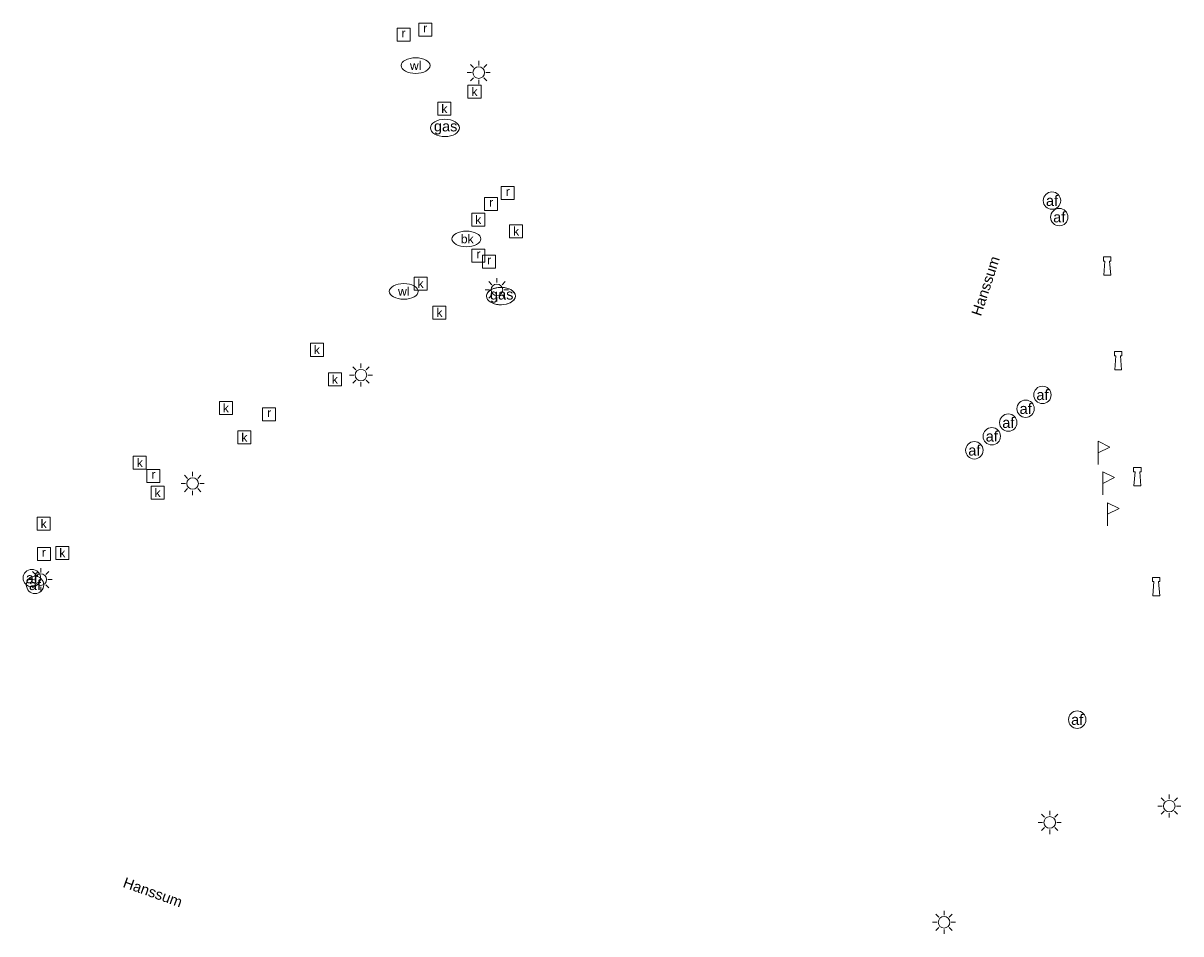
# Model space of a CAD drawing. Header units: metres. Extents: x 197883 to 206898, y 361907 to 364395.
# Tile 23 of 256: x 197883 to 198083, y 363320 to 363477. Entities that reach past the tile are written whole.
import ezdxf
from ezdxf.enums import TextEntityAlignment as Align

# ---------------------------------------------------------------- set-up
doc = ezdxf.new("R2010")
doc.units = ezdxf.units.M
doc.layers.add('$AUDIT_BAD_LAYER1', color=7, linetype='Continuous')
doc.layers.add('B-ME-GR-BOOM-S', color=90, linetype='Continuous', lineweight=25)
doc.styles.get("Standard").update_dxf_attribs({"font": 'arial.ttf'})

msp = doc.modelspace()

# ---------------------------------------------------------------- linework, layer by layer
at = {"color": 0, "linetype": 'ByBlock', "lineweight": 18}
for points in [[(197951.231, 363475.066), (197953.481, 363475.066), (197953.481, 363477.316), (197951.231, 363477.316)], [(197951.231, 363475.066), (197953.481, 363475.066), (197953.481, 363477.316), (197951.231, 363477.316)], [(197951.231, 363475.066), (197953.481, 363475.066), (197953.481, 363477.316), (197951.231, 363477.316)], [(197951.231, 363475.066), (197953.481, 363475.066), (197953.481, 363477.316), (197951.231, 363477.316)], [(197951.231, 363475.066), (197953.481, 363475.066), (197953.481, 363477.316), (197951.231, 363477.316)], [(197951.231, 363475.066), (197953.481, 363475.066), (197953.481, 363477.316), (197951.231, 363477.316)], [(197947.488, 363474.205), (197949.738, 363474.205), (197949.738, 363476.455), (197947.488, 363476.455)], [(197947.488, 363474.205), (197949.738, 363474.205), (197949.738, 363476.455), (197947.488, 363476.455)], [(197947.488, 363474.205), (197949.738, 363474.205), (197949.738, 363476.455), (197947.488, 363476.455)], [(197947.488, 363474.205), (197949.738, 363474.205), (197949.738, 363476.455), (197947.488, 363476.455)], [(197947.488, 363474.205), (197949.738, 363474.205), (197949.738, 363476.455), (197947.488, 363476.455)], [(197947.488, 363474.205), (197949.738, 363474.205), (197949.738, 363476.455), (197947.488, 363476.455)], [(197959.744, 363464.358), (197961.994, 363464.358), (197961.994, 363466.608), (197959.744, 363466.608)], [(197959.744, 363464.358), (197961.994, 363464.358), (197961.994, 363466.608), (197959.744, 363466.608)], [(197959.744, 363464.358), (197961.994, 363464.358), (197961.994, 363466.608), (197959.744, 363466.608)], [(197959.744, 363464.358), (197961.994, 363464.358), (197961.994, 363466.608), (197959.744, 363466.608)], [(197959.744, 363464.358), (197961.994, 363464.358), (197961.994, 363466.608), (197959.744, 363466.608)], [(197959.744, 363464.358), (197961.994, 363464.358), (197961.994, 363466.608), (197959.744, 363466.608)], [(197954.536, 363461.408), (197956.786, 363461.408), (197956.786, 363463.658), (197954.536, 363463.658)], [(197954.536, 363461.408), (197956.786, 363461.408), (197956.786, 363463.658), (197954.536, 363463.658)], [(197954.536, 363461.408), (197956.786, 363461.408), (197956.786, 363463.658), (197954.536, 363463.658)], [(197954.536, 363461.408), (197956.786, 363461.408), (197956.786, 363463.658), (197954.536, 363463.658)], [(197954.536, 363461.408), (197956.786, 363461.408), (197956.786, 363463.658), (197954.536, 363463.658)], [(197954.536, 363461.408), (197956.786, 363461.408), (197956.786, 363463.658), (197954.536, 363463.658)], [(197962.613, 363444.941), (197964.863, 363444.941), (197964.863, 363447.191), (197962.613, 363447.191)], [(197962.613, 363444.941), (197964.863, 363444.941), (197964.863, 363447.191), (197962.613, 363447.191)], [(197962.613, 363444.941), (197964.863, 363444.941), (197964.863, 363447.191), (197962.613, 363447.191)], [(197962.613, 363444.941), (197964.863, 363444.941), (197964.863, 363447.191), (197962.613, 363447.191)], [(197962.613, 363444.941), (197964.863, 363444.941), (197964.863, 363447.191), (197962.613, 363447.191)], [(197962.613, 363444.941), (197964.863, 363444.941), (197964.863, 363447.191), (197962.613, 363447.191)], [(197965.486, 363446.837), (197967.736, 363446.837), (197967.736, 363449.087), (197965.486, 363449.087)], [(197965.486, 363446.837), (197967.736, 363446.837), (197967.736, 363449.087), (197965.486, 363449.087)], [(197965.486, 363446.837), (197967.736, 363446.837), (197967.736, 363449.087), (197965.486, 363449.087)], [(197965.486, 363446.837), (197967.736, 363446.837), (197967.736, 363449.087), (197965.486, 363449.087)], [(197965.486, 363446.837), (197967.736, 363446.837), (197967.736, 363449.087), (197965.486, 363449.087)], [(197965.486, 363446.837), (197967.736, 363446.837), (197967.736, 363449.087), (197965.486, 363449.087)], [(197960.387, 363442.251), (197962.637, 363442.251), (197962.637, 363444.501), (197960.387, 363444.501)], [(197960.387, 363442.251), (197962.637, 363442.251), (197962.637, 363444.501), (197960.387, 363444.501)], [(197960.387, 363442.251), (197962.637, 363442.251), (197962.637, 363444.501), (197960.387, 363444.501)], [(197960.387, 363442.251), (197962.637, 363442.251), (197962.637, 363444.501), (197960.387, 363444.501)], [(197960.387, 363442.251), (197962.637, 363442.251), (197962.637, 363444.501), (197960.387, 363444.501)], [(197960.387, 363442.251), (197962.637, 363442.251), (197962.637, 363444.501), (197960.387, 363444.501)], [(197966.93, 363440.256), (197969.18, 363440.256), (197969.18, 363442.506), (197966.93, 363442.506)], [(197966.93, 363440.256), (197969.18, 363440.256), (197969.18, 363442.506), (197966.93, 363442.506)], [(197966.93, 363440.256), (197969.18, 363440.256), (197969.18, 363442.506), (197966.93, 363442.506)], [(197966.93, 363440.256), (197969.18, 363440.256), (197969.18, 363442.506), (197966.93, 363442.506)], [(197966.93, 363440.256), (197969.18, 363440.256), (197969.18, 363442.506), (197966.93, 363442.506)], [(197966.93, 363440.256), (197969.18, 363440.256), (197969.18, 363442.506), (197966.93, 363442.506)], [(197960.43, 363436.064), (197962.68, 363436.064), (197962.68, 363438.314), (197960.43, 363438.314)], [(197960.43, 363436.064), (197962.68, 363436.064), (197962.68, 363438.314), (197960.43, 363438.314)], [(197960.43, 363436.064), (197962.68, 363436.064), (197962.68, 363438.314), (197960.43, 363438.314)], [(197960.43, 363436.064), (197962.68, 363436.064), (197962.68, 363438.314), (197960.43, 363438.314)], [(197960.43, 363436.064), (197962.68, 363436.064), (197962.68, 363438.314), (197960.43, 363438.314)], [(197960.43, 363436.064), (197962.68, 363436.064), (197962.68, 363438.314), (197960.43, 363438.314)], [(197962.264, 363434.996), (197964.514, 363434.996), (197964.514, 363437.246), (197962.264, 363437.246)], [(197962.264, 363434.996), (197964.514, 363434.996), (197964.514, 363437.246), (197962.264, 363437.246)], [(197962.264, 363434.996), (197964.514, 363434.996), (197964.514, 363437.246), (197962.264, 363437.246)], [(197962.264, 363434.996), (197964.514, 363434.996), (197964.514, 363437.246), (197962.264, 363437.246)], [(197962.264, 363434.996), (197964.514, 363434.996), (197964.514, 363437.246), (197962.264, 363437.246)], [(197962.264, 363434.996), (197964.514, 363434.996), (197964.514, 363437.246), (197962.264, 363437.246)], [(198070.571, 363436.231), (198070.771, 363433.777), (198069.567, 363433.777), (198069.767, 363436.231), (198069.519, 363436.231), (198069.519, 363436.951), (198070.819, 363436.951), (198070.819, 363436.231)], [(198070.571, 363436.231), (198070.771, 363433.777), (198069.567, 363433.777), (198069.767, 363436.231), (198069.519, 363436.231), (198069.519, 363436.951), (198070.819, 363436.951), (198070.819, 363436.231)], [(198070.571, 363436.231), (198070.771, 363433.777), (198069.567, 363433.777), (198069.767, 363436.231), (198069.519, 363436.231), (198069.519, 363436.951), (198070.819, 363436.951), (198070.819, 363436.231)], [(198070.571, 363436.231), (198070.771, 363433.777), (198069.567, 363433.777), (198069.767, 363436.231), (198069.519, 363436.231), (198069.519, 363436.951), (198070.819, 363436.951), (198070.819, 363436.231)], [(198070.571, 363436.231), (198070.771, 363433.777), (198069.567, 363433.777), (198069.767, 363436.231), (198069.519, 363436.231), (198069.519, 363436.951), (198070.819, 363436.951), (198070.819, 363436.231)], [(198070.571, 363436.231), (198070.771, 363433.777), (198069.567, 363433.777), (198069.767, 363436.231), (198069.519, 363436.231), (198069.519, 363436.951), (198070.819, 363436.951), (198070.819, 363436.231)], [(197950.435, 363431.209), (197952.685, 363431.209), (197952.685, 363433.459), (197950.435, 363433.459)], [(197950.435, 363431.209), (197952.685, 363431.209), (197952.685, 363433.459), (197950.435, 363433.459)], [(197950.435, 363431.209), (197952.685, 363431.209), (197952.685, 363433.459), (197950.435, 363433.459)], [(197950.435, 363431.209), (197952.685, 363431.209), (197952.685, 363433.459), (197950.435, 363433.459)], [(197950.435, 363431.209), (197952.685, 363431.209), (197952.685, 363433.459), (197950.435, 363433.459)], [(197950.435, 363431.209), (197952.685, 363431.209), (197952.685, 363433.459), (197950.435, 363433.459)], [(197953.689, 363426.217), (197955.939, 363426.217), (197955.939, 363428.467), (197953.689, 363428.467)], [(197953.689, 363426.217), (197955.939, 363426.217), (197955.939, 363428.467), (197953.689, 363428.467)], [(197953.689, 363426.217), (197955.939, 363426.217), (197955.939, 363428.467), (197953.689, 363428.467)], [(197953.689, 363426.217), (197955.939, 363426.217), (197955.939, 363428.467), (197953.689, 363428.467)], [(197953.689, 363426.217), (197955.939, 363426.217), (197955.939, 363428.467), (197953.689, 363428.467)], [(197953.689, 363426.217), (197955.939, 363426.217), (197955.939, 363428.467), (197953.689, 363428.467)], [(197932.509, 363419.78), (197934.759, 363419.78), (197934.759, 363422.03), (197932.509, 363422.03)], [(197932.509, 363419.78), (197934.759, 363419.78), (197934.759, 363422.03), (197932.509, 363422.03)], [(197932.509, 363419.78), (197934.759, 363419.78), (197934.759, 363422.03), (197932.509, 363422.03)], [(197932.509, 363419.78), (197934.759, 363419.78), (197934.759, 363422.03), (197932.509, 363422.03)], [(197932.509, 363419.78), (197934.759, 363419.78), (197934.759, 363422.03), (197932.509, 363422.03)], [(197932.509, 363419.78), (197934.759, 363419.78), (197934.759, 363422.03), (197932.509, 363422.03)], [(198072.467, 363419.886), (198072.667, 363417.432), (198071.463, 363417.432), (198071.663, 363419.886), (198071.415, 363419.886), (198071.415, 363420.606), (198072.715, 363420.606), (198072.715, 363419.886)], [(198072.467, 363419.886), (198072.667, 363417.432), (198071.463, 363417.432), (198071.663, 363419.886), (198071.415, 363419.886), (198071.415, 363420.606), (198072.715, 363420.606), (198072.715, 363419.886)], [(198072.467, 363419.886), (198072.667, 363417.432), (198071.463, 363417.432), (198071.663, 363419.886), (198071.415, 363419.886), (198071.415, 363420.606), (198072.715, 363420.606), (198072.715, 363419.886)], [(198072.467, 363419.886), (198072.667, 363417.432), (198071.463, 363417.432), (198071.663, 363419.886), (198071.415, 363419.886), (198071.415, 363420.606), (198072.715, 363420.606), (198072.715, 363419.886)], [(198072.467, 363419.886), (198072.667, 363417.432), (198071.463, 363417.432), (198071.663, 363419.886), (198071.415, 363419.886), (198071.415, 363420.606), (198072.715, 363420.606), (198072.715, 363419.886)], [(198072.467, 363419.886), (198072.667, 363417.432), (198071.463, 363417.432), (198071.663, 363419.886), (198071.415, 363419.886), (198071.415, 363420.606), (198072.715, 363420.606), (198072.715, 363419.886)], [(197935.627, 363414.676), (197937.877, 363414.676), (197937.877, 363416.926), (197935.627, 363416.926)], [(197935.627, 363414.676), (197937.877, 363414.676), (197937.877, 363416.926), (197935.627, 363416.926)], [(197935.627, 363414.676), (197937.877, 363414.676), (197937.877, 363416.926), (197935.627, 363416.926)], [(197935.627, 363414.676), (197937.877, 363414.676), (197937.877, 363416.926), (197935.627, 363416.926)], [(197935.627, 363414.676), (197937.877, 363414.676), (197937.877, 363416.926), (197935.627, 363416.926)], [(197935.627, 363414.676), (197937.877, 363414.676), (197937.877, 363416.926), (197935.627, 363416.926)], [(197916.789, 363409.725), (197919.039, 363409.725), (197919.039, 363411.975), (197916.789, 363411.975)], [(197916.789, 363409.725), (197919.039, 363409.725), (197919.039, 363411.975), (197916.789, 363411.975)], [(197916.789, 363409.725), (197919.039, 363409.725), (197919.039, 363411.975), (197916.789, 363411.975)], [(197916.789, 363409.725), (197919.039, 363409.725), (197919.039, 363411.975), (197916.789, 363411.975)], [(197916.789, 363409.725), (197919.039, 363409.725), (197919.039, 363411.975), (197916.789, 363411.975)], [(197916.789, 363409.725), (197919.039, 363409.725), (197919.039, 363411.975), (197916.789, 363411.975)], [(197924.263, 363408.619), (197926.513, 363408.619), (197926.513, 363410.869), (197924.263, 363410.869)], [(197924.263, 363408.619), (197926.513, 363408.619), (197926.513, 363410.869), (197924.263, 363410.869)], [(197924.263, 363408.619), (197926.513, 363408.619), (197926.513, 363410.869), (197924.263, 363410.869)], [(197924.263, 363408.619), (197926.513, 363408.619), (197926.513, 363410.869), (197924.263, 363410.869)], [(197924.263, 363408.619), (197926.513, 363408.619), (197926.513, 363410.869), (197924.263, 363410.869)], [(197924.263, 363408.619), (197926.513, 363408.619), (197926.513, 363410.869), (197924.263, 363410.869)], [(197919.987, 363404.661), (197922.237, 363404.661), (197922.237, 363406.911), (197919.987, 363406.911)], [(197919.987, 363404.661), (197922.237, 363404.661), (197922.237, 363406.911), (197919.987, 363406.911)], [(197919.987, 363404.661), (197922.237, 363404.661), (197922.237, 363406.911), (197919.987, 363406.911)], [(197919.987, 363404.661), (197922.237, 363404.661), (197922.237, 363406.911), (197919.987, 363406.911)], [(197919.987, 363404.661), (197922.237, 363404.661), (197922.237, 363406.911), (197919.987, 363406.911)], [(197919.987, 363404.661), (197922.237, 363404.661), (197922.237, 363406.911), (197919.987, 363406.911)], [(198068.624, 363405.114), (198070.624, 363404.114), (198068.624, 363403.114)], [(198068.624, 363405.114), (198070.624, 363404.114), (198068.624, 363403.114)], [(198068.624, 363405.114), (198070.624, 363404.114), (198068.624, 363403.114)], [(198068.624, 363405.114), (198070.624, 363404.114), (198068.624, 363403.114)], [(198068.624, 363405.114), (198070.624, 363404.114), (198068.624, 363403.114)], [(198068.624, 363405.114), (198070.624, 363404.114), (198068.624, 363403.114)], [(197901.921, 363400.279), (197904.171, 363400.279), (197904.171, 363402.529), (197901.921, 363402.529)], [(197901.921, 363400.279), (197904.171, 363400.279), (197904.171, 363402.529), (197901.921, 363402.529)], [(197901.921, 363400.279), (197904.171, 363400.279), (197904.171, 363402.529), (197901.921, 363402.529)], [(197901.921, 363400.279), (197904.171, 363400.279), (197904.171, 363402.529), (197901.921, 363402.529)], [(197901.921, 363400.279), (197904.171, 363400.279), (197904.171, 363402.529), (197901.921, 363402.529)], [(197901.921, 363400.279), (197904.171, 363400.279), (197904.171, 363402.529), (197901.921, 363402.529)], [(197904.28, 363397.991), (197906.53, 363397.991), (197906.53, 363400.241), (197904.28, 363400.241)], [(197904.28, 363397.991), (197906.53, 363397.991), (197906.53, 363400.241), (197904.28, 363400.241)], [(197904.28, 363397.991), (197906.53, 363397.991), (197906.53, 363400.241), (197904.28, 363400.241)], [(197904.28, 363397.991), (197906.53, 363397.991), (197906.53, 363400.241), (197904.28, 363400.241)], [(197904.28, 363397.991), (197906.53, 363397.991), (197906.53, 363400.241), (197904.28, 363400.241)], [(197904.28, 363397.991), (197906.53, 363397.991), (197906.53, 363400.241), (197904.28, 363400.241)], [(198069.432, 363399.846), (198071.432, 363398.846), (198069.432, 363397.846)], [(198069.432, 363399.846), (198071.432, 363398.846), (198069.432, 363397.846)], [(198069.432, 363399.846), (198071.432, 363398.846), (198069.432, 363397.846)], [(198069.432, 363399.846), (198071.432, 363398.846), (198069.432, 363397.846)], [(198069.432, 363399.846), (198071.432, 363398.846), (198069.432, 363397.846)], [(198069.432, 363399.846), (198071.432, 363398.846), (198069.432, 363397.846)], [(198075.791, 363399.862), (198075.991, 363397.408), (198074.787, 363397.408), (198074.987, 363399.862), (198074.739, 363399.862), (198074.739, 363400.582), (198076.039, 363400.582), (198076.039, 363399.862)], [(198075.791, 363399.862), (198075.991, 363397.408), (198074.787, 363397.408), (198074.987, 363399.862), (198074.739, 363399.862), (198074.739, 363400.582), (198076.039, 363400.582), (198076.039, 363399.862)], [(198075.791, 363399.862), (198075.991, 363397.408), (198074.787, 363397.408), (198074.987, 363399.862), (198074.739, 363399.862), (198074.739, 363400.582), (198076.039, 363400.582), (198076.039, 363399.862)], [(198075.791, 363399.862), (198075.991, 363397.408), (198074.787, 363397.408), (198074.987, 363399.862), (198074.739, 363399.862), (198074.739, 363400.582), (198076.039, 363400.582), (198076.039, 363399.862)], [(198075.791, 363399.862), (198075.991, 363397.408), (198074.787, 363397.408), (198074.987, 363399.862), (198074.739, 363399.862), (198074.739, 363400.582), (198076.039, 363400.582), (198076.039, 363399.862)], [(198075.791, 363399.862), (198075.991, 363397.408), (198074.787, 363397.408), (198074.987, 363399.862), (198074.739, 363399.862), (198074.739, 363400.582), (198076.039, 363400.582), (198076.039, 363399.862)], [(197905.004, 363395.107), (197907.254, 363395.107), (197907.254, 363397.357), (197905.004, 363397.357)], [(197905.004, 363395.107), (197907.254, 363395.107), (197907.254, 363397.357), (197905.004, 363397.357)], [(197905.004, 363395.107), (197907.254, 363395.107), (197907.254, 363397.357), (197905.004, 363397.357)], [(197905.004, 363395.107), (197907.254, 363395.107), (197907.254, 363397.357), (197905.004, 363397.357)], [(197905.004, 363395.107), (197907.254, 363395.107), (197907.254, 363397.357), (197905.004, 363397.357)], [(197905.004, 363395.107), (197907.254, 363395.107), (197907.254, 363397.357), (197905.004, 363397.357)], [(198070.225, 363394.503), (198072.225, 363393.503), (198070.225, 363392.503)], [(198070.225, 363394.503), (198072.225, 363393.503), (198070.225, 363392.503)], [(198070.225, 363394.503), (198072.225, 363393.503), (198070.225, 363392.503)], [(198070.225, 363394.503), (198072.225, 363393.503), (198070.225, 363392.503)], [(198070.225, 363394.503), (198072.225, 363393.503), (198070.225, 363392.503)], [(198070.225, 363394.503), (198072.225, 363393.503), (198070.225, 363392.503)], [(197885.315, 363389.753), (197887.565, 363389.753), (197887.565, 363392.003), (197885.315, 363392.003)], [(197885.315, 363389.753), (197887.565, 363389.753), (197887.565, 363392.003), (197885.315, 363392.003)], [(197885.315, 363389.753), (197887.565, 363389.753), (197887.565, 363392.003), (197885.315, 363392.003)], [(197885.315, 363389.753), (197887.565, 363389.753), (197887.565, 363392.003), (197885.315, 363392.003)], [(197885.315, 363389.753), (197887.565, 363389.753), (197887.565, 363392.003), (197885.315, 363392.003)], [(197885.315, 363389.753), (197887.565, 363389.753), (197887.565, 363392.003), (197885.315, 363392.003)], [(197885.351, 363384.524), (197887.601, 363384.524), (197887.601, 363386.774), (197885.351, 363386.774)], [(197885.351, 363384.524), (197887.601, 363384.524), (197887.601, 363386.774), (197885.351, 363386.774)], [(197885.351, 363384.524), (197887.601, 363384.524), (197887.601, 363386.774), (197885.351, 363386.774)], [(197885.351, 363384.524), (197887.601, 363384.524), (197887.601, 363386.774), (197885.351, 363386.774)], [(197885.351, 363384.524), (197887.601, 363384.524), (197887.601, 363386.774), (197885.351, 363386.774)], [(197885.351, 363384.524), (197887.601, 363384.524), (197887.601, 363386.774), (197885.351, 363386.774)], [(197888.538, 363384.699), (197890.788, 363384.699), (197890.788, 363386.949), (197888.538, 363386.949)], [(197888.538, 363384.699), (197890.788, 363384.699), (197890.788, 363386.949), (197888.538, 363386.949)], [(197888.538, 363384.699), (197890.788, 363384.699), (197890.788, 363386.949), (197888.538, 363386.949)], [(197888.538, 363384.699), (197890.788, 363384.699), (197890.788, 363386.949), (197888.538, 363386.949)], [(197888.538, 363384.699), (197890.788, 363384.699), (197890.788, 363386.949), (197888.538, 363386.949)], [(197888.538, 363384.699), (197890.788, 363384.699), (197890.788, 363386.949), (197888.538, 363386.949)], [(198079.036, 363380.871), (198079.236, 363378.417), (198078.032, 363378.417), (198078.232, 363380.871), (198077.984, 363380.871), (198077.984, 363381.591), (198079.284, 363381.591), (198079.284, 363380.871)], [(198079.036, 363380.871), (198079.236, 363378.417), (198078.032, 363378.417), (198078.232, 363380.871), (198077.984, 363380.871), (198077.984, 363381.591), (198079.284, 363381.591), (198079.284, 363380.871)], [(198079.036, 363380.871), (198079.236, 363378.417), (198078.032, 363378.417), (198078.232, 363380.871), (198077.984, 363380.871), (198077.984, 363381.591), (198079.284, 363381.591), (198079.284, 363380.871)], [(198079.036, 363380.871), (198079.236, 363378.417), (198078.032, 363378.417), (198078.232, 363380.871), (198077.984, 363380.871), (198077.984, 363381.591), (198079.284, 363381.591), (198079.284, 363380.871)], [(198079.036, 363380.871), (198079.236, 363378.417), (198078.032, 363378.417), (198078.232, 363380.871), (198077.984, 363380.871), (198077.984, 363381.591), (198079.284, 363381.591), (198079.284, 363380.871)], [(198079.036, 363380.871), (198079.236, 363378.417), (198078.032, 363378.417), (198078.232, 363380.871), (198077.984, 363380.871), (198077.984, 363381.591), (198079.284, 363381.591), (198079.284, 363380.871)]]:
    msp.add_lwpolyline(points, close=True, dxfattribs=at)
for points in [[(197960.18, 363470.196), (197960.71, 363469.666)], [(197960.18, 363470.196), (197960.71, 363469.666)], [(197960.18, 363470.196), (197960.71, 363469.666)], [(197960.18, 363470.196), (197960.71, 363469.666)], [(197960.18, 363470.196), (197960.71, 363469.666)], [(197960.18, 363470.196), (197960.71, 363469.666)], [(197961.594, 363470.782), (197961.594, 363470.032)], [(197961.594, 363470.782), (197961.594, 363470.032)], [(197961.594, 363470.782), (197961.594, 363470.032)], [(197961.594, 363470.782), (197961.594, 363470.032)], [(197961.594, 363470.782), (197961.594, 363470.032)], [(197961.594, 363470.782), (197961.594, 363470.032)], [(197962.478, 363469.666), (197963.008, 363470.196)], [(197962.478, 363469.666), (197963.008, 363470.196)], [(197962.478, 363469.666), (197963.008, 363470.196)], [(197962.478, 363469.666), (197963.008, 363470.196)], [(197962.478, 363469.666), (197963.008, 363470.196)], [(197962.478, 363469.666), (197963.008, 363470.196)], [(197960.344, 363468.782), (197959.594, 363468.782)], [(197960.344, 363468.782), (197959.594, 363468.782)], [(197960.344, 363468.782), (197959.594, 363468.782)], [(197960.344, 363468.782), (197959.594, 363468.782)], [(197960.344, 363468.782), (197959.594, 363468.782)], [(197960.344, 363468.782), (197959.594, 363468.782)], [(197960.18, 363467.368), (197960.71, 363467.898)], [(197960.18, 363467.368), (197960.71, 363467.898)], [(197960.18, 363467.368), (197960.71, 363467.898)], [(197960.18, 363467.368), (197960.71, 363467.898)], [(197960.18, 363467.368), (197960.71, 363467.898)], [(197960.18, 363467.368), (197960.71, 363467.898)], [(197961.594, 363467.532), (197961.594, 363466.782)], [(197961.594, 363467.532), (197961.594, 363466.782)], [(197961.594, 363467.532), (197961.594, 363466.782)], [(197961.594, 363467.532), (197961.594, 363466.782)], [(197961.594, 363467.532), (197961.594, 363466.782)], [(197961.594, 363467.532), (197961.594, 363466.782)], [(197962.478, 363467.898), (197963.008, 363467.368)], [(197962.478, 363467.898), (197963.008, 363467.368)], [(197962.478, 363467.898), (197963.008, 363467.368)], [(197962.478, 363467.898), (197963.008, 363467.368)], [(197962.478, 363467.898), (197963.008, 363467.368)], [(197962.478, 363467.898), (197963.008, 363467.368)], [(197963.594, 363468.782), (197962.844, 363468.782)], [(197963.594, 363468.782), (197962.844, 363468.782)], [(197963.594, 363468.782), (197962.844, 363468.782)], [(197963.594, 363468.782), (197962.844, 363468.782)], [(197963.594, 363468.782), (197962.844, 363468.782)], [(197963.594, 363468.782), (197962.844, 363468.782)], [(197964.736, 363433.262), (197964.736, 363432.512)], [(197964.736, 363433.262), (197964.736, 363432.512)], [(197964.736, 363433.262), (197964.736, 363432.512)], [(197964.736, 363433.262), (197964.736, 363432.512)], [(197964.736, 363433.262), (197964.736, 363432.512)], [(197964.736, 363433.262), (197964.736, 363432.512)], [(197963.486, 363431.262), (197962.736, 363431.262)], [(197963.486, 363431.262), (197962.736, 363431.262)], [(197963.486, 363431.262), (197962.736, 363431.262)], [(197963.486, 363431.262), (197962.736, 363431.262)], [(197963.486, 363431.262), (197962.736, 363431.262)], [(197963.486, 363431.262), (197962.736, 363431.262)], [(197963.322, 363432.676), (197963.852, 363432.146)], [(197963.322, 363432.676), (197963.852, 363432.146)], [(197963.322, 363432.676), (197963.852, 363432.146)], [(197963.322, 363432.676), (197963.852, 363432.146)], [(197963.322, 363432.676), (197963.852, 363432.146)], [(197963.322, 363432.676), (197963.852, 363432.146)], [(197965.62, 363432.146), (197966.15, 363432.676)], [(197965.62, 363432.146), (197966.15, 363432.676)], [(197965.62, 363432.146), (197966.15, 363432.676)], [(197965.62, 363432.146), (197966.15, 363432.676)], [(197965.62, 363432.146), (197966.15, 363432.676)], [(197965.62, 363432.146), (197966.15, 363432.676)], [(197966.736, 363431.262), (197965.986, 363431.262)], [(197966.736, 363431.262), (197965.986, 363431.262)], [(197966.736, 363431.262), (197965.986, 363431.262)], [(197966.736, 363431.262), (197965.986, 363431.262)], [(197966.736, 363431.262), (197965.986, 363431.262)], [(197966.736, 363431.262), (197965.986, 363431.262)], [(197963.322, 363429.848), (197963.852, 363430.378)], [(197963.322, 363429.848), (197963.852, 363430.378)], [(197963.322, 363429.848), (197963.852, 363430.378)], [(197963.322, 363429.848), (197963.852, 363430.378)], [(197963.322, 363429.848), (197963.852, 363430.378)], [(197963.322, 363429.848), (197963.852, 363430.378)], [(197964.736, 363430.012), (197964.736, 363429.262)], [(197964.736, 363430.012), (197964.736, 363429.262)], [(197964.736, 363430.012), (197964.736, 363429.262)], [(197964.736, 363430.012), (197964.736, 363429.262)], [(197964.736, 363430.012), (197964.736, 363429.262)], [(197964.736, 363430.012), (197964.736, 363429.262)], [(197965.62, 363430.378), (197966.15, 363429.848)], [(197965.62, 363430.378), (197966.15, 363429.848)], [(197965.62, 363430.378), (197966.15, 363429.848)], [(197965.62, 363430.378), (197966.15, 363429.848)], [(197965.62, 363430.378), (197966.15, 363429.848)], [(197965.62, 363430.378), (197966.15, 363429.848)], [(197939.843, 363417.959), (197940.373, 363417.429)], [(197939.843, 363417.959), (197940.373, 363417.429)], [(197939.843, 363417.959), (197940.373, 363417.429)], [(197939.843, 363417.959), (197940.373, 363417.429)], [(197939.843, 363417.959), (197940.373, 363417.429)], [(197939.843, 363417.959), (197940.373, 363417.429)], [(197941.257, 363418.545), (197941.257, 363417.795)], [(197941.257, 363418.545), (197941.257, 363417.795)], [(197941.257, 363418.545), (197941.257, 363417.795)], [(197941.257, 363418.545), (197941.257, 363417.795)], [(197941.257, 363418.545), (197941.257, 363417.795)], [(197941.257, 363418.545), (197941.257, 363417.795)], [(197942.141, 363417.429), (197942.671, 363417.959)], [(197942.141, 363417.429), (197942.671, 363417.959)], [(197942.141, 363417.429), (197942.671, 363417.959)], [(197942.141, 363417.429), (197942.671, 363417.959)], [(197942.141, 363417.429), (197942.671, 363417.959)], [(197942.141, 363417.429), (197942.671, 363417.959)], [(197940.007, 363416.545), (197939.257, 363416.545)], [(197940.007, 363416.545), (197939.257, 363416.545)], [(197940.007, 363416.545), (197939.257, 363416.545)], [(197940.007, 363416.545), (197939.257, 363416.545)], [(197940.007, 363416.545), (197939.257, 363416.545)], [(197940.007, 363416.545), (197939.257, 363416.545)], [(197939.843, 363415.131), (197940.373, 363415.661)], [(197939.843, 363415.131), (197940.373, 363415.661)], [(197939.843, 363415.131), (197940.373, 363415.661)], [(197939.843, 363415.131), (197940.373, 363415.661)], [(197939.843, 363415.131), (197940.373, 363415.661)], [(197939.843, 363415.131), (197940.373, 363415.661)], [(197941.257, 363415.295), (197941.257, 363414.545)], [(197941.257, 363415.295), (197941.257, 363414.545)], [(197941.257, 363415.295), (197941.257, 363414.545)], [(197941.257, 363415.295), (197941.257, 363414.545)], [(197941.257, 363415.295), (197941.257, 363414.545)], [(197941.257, 363415.295), (197941.257, 363414.545)], [(197942.141, 363415.661), (197942.671, 363415.131)], [(197942.141, 363415.661), (197942.671, 363415.131)], [(197942.141, 363415.661), (197942.671, 363415.131)], [(197942.141, 363415.661), (197942.671, 363415.131)], [(197942.141, 363415.661), (197942.671, 363415.131)], [(197942.141, 363415.661), (197942.671, 363415.131)], [(197943.257, 363416.545), (197942.507, 363416.545)], [(197943.257, 363416.545), (197942.507, 363416.545)], [(197943.257, 363416.545), (197942.507, 363416.545)], [(197943.257, 363416.545), (197942.507, 363416.545)], [(197943.257, 363416.545), (197942.507, 363416.545)], [(197943.257, 363416.545), (197942.507, 363416.545)], [(198068.624, 363405.114), (198068.624, 363401.114)], [(198068.624, 363405.114), (198068.624, 363401.114)], [(198068.624, 363405.114), (198068.624, 363401.114)], [(198068.624, 363405.114), (198068.624, 363401.114)], [(198068.624, 363405.114), (198068.624, 363401.114)], [(198068.624, 363405.114), (198068.624, 363401.114)], [(197910.753, 363399.232), (197911.283, 363398.702)], [(197910.753, 363399.232), (197911.283, 363398.702)], [(197910.753, 363399.232), (197911.283, 363398.702)], [(197910.753, 363399.232), (197911.283, 363398.702)], [(197910.753, 363399.232), (197911.283, 363398.702)], [(197910.753, 363399.232), (197911.283, 363398.702)], [(197912.167, 363399.818), (197912.167, 363399.068)], [(197912.167, 363399.818), (197912.167, 363399.068)], [(197912.167, 363399.818), (197912.167, 363399.068)], [(197912.167, 363399.818), (197912.167, 363399.068)], [(197912.167, 363399.818), (197912.167, 363399.068)], [(197912.167, 363399.818), (197912.167, 363399.068)], [(197913.051, 363398.702), (197913.581, 363399.232)], [(197913.051, 363398.702), (197913.581, 363399.232)], [(197913.051, 363398.702), (197913.581, 363399.232)], [(197913.051, 363398.702), (197913.581, 363399.232)], [(197913.051, 363398.702), (197913.581, 363399.232)], [(197913.051, 363398.702), (197913.581, 363399.232)], [(198069.432, 363399.846), (198069.432, 363395.846)], [(198069.432, 363399.846), (198069.432, 363395.846)], [(198069.432, 363399.846), (198069.432, 363395.846)], [(198069.432, 363399.846), (198069.432, 363395.846)], [(198069.432, 363399.846), (198069.432, 363395.846)], [(198069.432, 363399.846), (198069.432, 363395.846)], [(197910.917, 363397.818), (197910.167, 363397.818)], [(197910.917, 363397.818), (197910.167, 363397.818)], [(197910.917, 363397.818), (197910.167, 363397.818)], [(197910.917, 363397.818), (197910.167, 363397.818)], [(197910.917, 363397.818), (197910.167, 363397.818)], [(197910.917, 363397.818), (197910.167, 363397.818)], [(197914.167, 363397.818), (197913.417, 363397.818)], [(197914.167, 363397.818), (197913.417, 363397.818)], [(197914.167, 363397.818), (197913.417, 363397.818)], [(197914.167, 363397.818), (197913.417, 363397.818)], [(197914.167, 363397.818), (197913.417, 363397.818)], [(197914.167, 363397.818), (197913.417, 363397.818)], [(197910.753, 363396.404), (197911.283, 363396.934)], [(197910.753, 363396.404), (197911.283, 363396.934)], [(197910.753, 363396.404), (197911.283, 363396.934)], [(197910.753, 363396.404), (197911.283, 363396.934)], [(197910.753, 363396.404), (197911.283, 363396.934)], [(197910.753, 363396.404), (197911.283, 363396.934)], [(197912.167, 363396.568), (197912.167, 363395.818)], [(197912.167, 363396.568), (197912.167, 363395.818)], [(197912.167, 363396.568), (197912.167, 363395.818)], [(197912.167, 363396.568), (197912.167, 363395.818)], [(197912.167, 363396.568), (197912.167, 363395.818)], [(197912.167, 363396.568), (197912.167, 363395.818)], [(197913.051, 363396.934), (197913.581, 363396.404)], [(197913.051, 363396.934), (197913.581, 363396.404)], [(197913.051, 363396.934), (197913.581, 363396.404)], [(197913.051, 363396.934), (197913.581, 363396.404)], [(197913.051, 363396.934), (197913.581, 363396.404)], [(197913.051, 363396.934), (197913.581, 363396.404)], [(198070.225, 363394.503), (198070.225, 363390.503)], [(198070.225, 363394.503), (198070.225, 363390.503)], [(198070.225, 363394.503), (198070.225, 363390.503)], [(198070.225, 363394.503), (198070.225, 363390.503)], [(198070.225, 363394.503), (198070.225, 363390.503)], [(198070.225, 363394.503), (198070.225, 363390.503)], [(197885.932, 363383.227), (197885.932, 363382.477)], [(197885.932, 363383.227), (197885.932, 363382.477)], [(197885.932, 363383.227), (197885.932, 363382.477)], [(197885.932, 363383.227), (197885.932, 363382.477)], [(197885.932, 363383.227), (197885.932, 363382.477)], [(197885.932, 363383.227), (197885.932, 363382.477)], [(197884.682, 363381.227), (197883.932, 363381.227)], [(197884.682, 363381.227), (197883.932, 363381.227)], [(197884.682, 363381.227), (197883.932, 363381.227)], [(197884.682, 363381.227), (197883.932, 363381.227)], [(197884.682, 363381.227), (197883.932, 363381.227)], [(197884.682, 363381.227), (197883.932, 363381.227)], [(197884.518, 363382.641), (197885.048, 363382.111)], [(197884.518, 363382.641), (197885.048, 363382.111)], [(197884.518, 363382.641), (197885.048, 363382.111)], [(197884.518, 363382.641), (197885.048, 363382.111)], [(197884.518, 363382.641), (197885.048, 363382.111)], [(197884.518, 363382.641), (197885.048, 363382.111)], [(197886.816, 363382.111), (197887.346, 363382.641)], [(197886.816, 363382.111), (197887.346, 363382.641)], [(197886.816, 363382.111), (197887.346, 363382.641)], [(197886.816, 363382.111), (197887.346, 363382.641)], [(197886.816, 363382.111), (197887.346, 363382.641)], [(197886.816, 363382.111), (197887.346, 363382.641)], [(197887.932, 363381.227), (197887.182, 363381.227)], [(197887.932, 363381.227), (197887.182, 363381.227)], [(197887.932, 363381.227), (197887.182, 363381.227)], [(197887.932, 363381.227), (197887.182, 363381.227)], [(197887.932, 363381.227), (197887.182, 363381.227)], [(197887.932, 363381.227), (197887.182, 363381.227)], [(197884.518, 363379.813), (197885.048, 363380.343)], [(197884.518, 363379.813), (197885.048, 363380.343)], [(197884.518, 363379.813), (197885.048, 363380.343)], [(197884.518, 363379.813), (197885.048, 363380.343)], [(197884.518, 363379.813), (197885.048, 363380.343)], [(197884.518, 363379.813), (197885.048, 363380.343)], [(197885.932, 363379.977), (197885.932, 363379.227)], [(197885.932, 363379.977), (197885.932, 363379.227)], [(197885.932, 363379.977), (197885.932, 363379.227)], [(197885.932, 363379.977), (197885.932, 363379.227)], [(197885.932, 363379.977), (197885.932, 363379.227)], [(197885.932, 363379.977), (197885.932, 363379.227)], [(197886.816, 363380.343), (197887.346, 363379.813)], [(197886.816, 363380.343), (197887.346, 363379.813)], [(197886.816, 363380.343), (197887.346, 363379.813)], [(197886.816, 363380.343), (197887.346, 363379.813)], [(197886.816, 363380.343), (197887.346, 363379.813)], [(197886.816, 363380.343), (197887.346, 363379.813)], [(198079.477, 363343.528), (198080.007, 363342.998)], [(198079.477, 363343.528), (198080.007, 363342.998)], [(198079.477, 363343.528), (198080.007, 363342.998)], [(198079.477, 363343.528), (198080.007, 363342.998)], [(198079.477, 363343.528), (198080.007, 363342.998)], [(198079.477, 363343.528), (198080.007, 363342.998)], [(198080.891, 363344.114), (198080.891, 363343.364)], [(198080.891, 363344.114), (198080.891, 363343.364)], [(198080.891, 363344.114), (198080.891, 363343.364)], [(198080.891, 363344.114), (198080.891, 363343.364)], [(198080.891, 363344.114), (198080.891, 363343.364)], [(198080.891, 363344.114), (198080.891, 363343.364)], [(198081.775, 363342.998), (198082.305, 363343.528)], [(198081.775, 363342.998), (198082.305, 363343.528)], [(198081.775, 363342.998), (198082.305, 363343.528)], [(198081.775, 363342.998), (198082.305, 363343.528)], [(198081.775, 363342.998), (198082.305, 363343.528)], [(198081.775, 363342.998), (198082.305, 363343.528)], [(198060.237, 363341.291), (198060.237, 363340.541)], [(198060.237, 363341.291), (198060.237, 363340.541)], [(198060.237, 363341.291), (198060.237, 363340.541)], [(198060.237, 363341.291), (198060.237, 363340.541)], [(198060.237, 363341.291), (198060.237, 363340.541)], [(198060.237, 363341.291), (198060.237, 363340.541)], [(198079.641, 363342.114), (198078.891, 363342.114)], [(198079.641, 363342.114), (198078.891, 363342.114)], [(198079.641, 363342.114), (198078.891, 363342.114)], [(198079.641, 363342.114), (198078.891, 363342.114)], [(198079.641, 363342.114), (198078.891, 363342.114)], [(198079.641, 363342.114), (198078.891, 363342.114)], [(198079.477, 363340.7), (198080.007, 363341.23)], [(198079.477, 363340.7), (198080.007, 363341.23)], [(198079.477, 363340.7), (198080.007, 363341.23)], [(198079.477, 363340.7), (198080.007, 363341.23)], [(198079.477, 363340.7), (198080.007, 363341.23)], [(198079.477, 363340.7), (198080.007, 363341.23)], [(198081.775, 363341.23), (198082.305, 363340.7)], [(198081.775, 363341.23), (198082.305, 363340.7)], [(198081.775, 363341.23), (198082.305, 363340.7)], [(198081.775, 363341.23), (198082.305, 363340.7)], [(198081.775, 363341.23), (198082.305, 363340.7)], [(198081.775, 363341.23), (198082.305, 363340.7)], [(198082.891, 363342.114), (198082.141, 363342.114)], [(198082.891, 363342.114), (198082.141, 363342.114)], [(198082.891, 363342.114), (198082.141, 363342.114)], [(198082.891, 363342.114), (198082.141, 363342.114)], [(198082.891, 363342.114), (198082.141, 363342.114)], [(198082.891, 363342.114), (198082.141, 363342.114)], [(198058.987, 363339.291), (198058.237, 363339.291)], [(198058.987, 363339.291), (198058.237, 363339.291)], [(198058.987, 363339.291), (198058.237, 363339.291)], [(198058.987, 363339.291), (198058.237, 363339.291)], [(198058.987, 363339.291), (198058.237, 363339.291)], [(198058.987, 363339.291), (198058.237, 363339.291)], [(198058.823, 363340.705), (198059.353, 363340.175)], [(198058.823, 363340.705), (198059.353, 363340.175)], [(198058.823, 363340.705), (198059.353, 363340.175)], [(198058.823, 363340.705), (198059.353, 363340.175)], [(198058.823, 363340.705), (198059.353, 363340.175)], [(198058.823, 363340.705), (198059.353, 363340.175)], [(198061.121, 363340.175), (198061.651, 363340.705)], [(198061.121, 363340.175), (198061.651, 363340.705)], [(198061.121, 363340.175), (198061.651, 363340.705)], [(198061.121, 363340.175), (198061.651, 363340.705)], [(198061.121, 363340.175), (198061.651, 363340.705)], [(198061.121, 363340.175), (198061.651, 363340.705)], [(198062.237, 363339.291), (198061.487, 363339.291)], [(198062.237, 363339.291), (198061.487, 363339.291)], [(198062.237, 363339.291), (198061.487, 363339.291)], [(198062.237, 363339.291), (198061.487, 363339.291)], [(198062.237, 363339.291), (198061.487, 363339.291)], [(198062.237, 363339.291), (198061.487, 363339.291)], [(198080.891, 363340.864), (198080.891, 363340.114)], [(198080.891, 363340.864), (198080.891, 363340.114)], [(198080.891, 363340.864), (198080.891, 363340.114)], [(198080.891, 363340.864), (198080.891, 363340.114)], [(198080.891, 363340.864), (198080.891, 363340.114)], [(198080.891, 363340.864), (198080.891, 363340.114)], [(198058.823, 363337.877), (198059.353, 363338.407)], [(198058.823, 363337.877), (198059.353, 363338.407)], [(198058.823, 363337.877), (198059.353, 363338.407)], [(198058.823, 363337.877), (198059.353, 363338.407)], [(198058.823, 363337.877), (198059.353, 363338.407)], [(198058.823, 363337.877), (198059.353, 363338.407)], [(198060.237, 363338.041), (198060.237, 363337.291)], [(198060.237, 363338.041), (198060.237, 363337.291)], [(198060.237, 363338.041), (198060.237, 363337.291)], [(198060.237, 363338.041), (198060.237, 363337.291)], [(198060.237, 363338.041), (198060.237, 363337.291)], [(198060.237, 363338.041), (198060.237, 363337.291)], [(198061.121, 363338.407), (198061.651, 363337.877)], [(198061.121, 363338.407), (198061.651, 363337.877)], [(198061.121, 363338.407), (198061.651, 363337.877)], [(198061.121, 363338.407), (198061.651, 363337.877)], [(198061.121, 363338.407), (198061.651, 363337.877)], [(198061.121, 363338.407), (198061.651, 363337.877)], [(198040.565, 363323.464), (198041.095, 363322.934)], [(198040.565, 363323.464), (198041.095, 363322.934)], [(198040.565, 363323.464), (198041.095, 363322.934)], [(198040.565, 363323.464), (198041.095, 363322.934)], [(198040.565, 363323.464), (198041.095, 363322.934)], [(198040.565, 363323.464), (198041.095, 363322.934)], [(198041.979, 363324.05), (198041.979, 363323.3)], [(198041.979, 363324.05), (198041.979, 363323.3)], [(198041.979, 363324.05), (198041.979, 363323.3)], [(198041.979, 363324.05), (198041.979, 363323.3)], [(198041.979, 363324.05), (198041.979, 363323.3)], [(198041.979, 363324.05), (198041.979, 363323.3)], [(198042.863, 363322.934), (198043.393, 363323.464)], [(198042.863, 363322.934), (198043.393, 363323.464)], [(198042.863, 363322.934), (198043.393, 363323.464)], [(198042.863, 363322.934), (198043.393, 363323.464)], [(198042.863, 363322.934), (198043.393, 363323.464)], [(198042.863, 363322.934), (198043.393, 363323.464)], [(198040.729, 363322.05), (198039.979, 363322.05)], [(198040.729, 363322.05), (198039.979, 363322.05)], [(198040.729, 363322.05), (198039.979, 363322.05)], [(198040.729, 363322.05), (198039.979, 363322.05)], [(198040.729, 363322.05), (198039.979, 363322.05)], [(198040.729, 363322.05), (198039.979, 363322.05)], [(198040.565, 363320.636), (198041.095, 363321.166)], [(198040.565, 363320.636), (198041.095, 363321.166)], [(198040.565, 363320.636), (198041.095, 363321.166)], [(198040.565, 363320.636), (198041.095, 363321.166)], [(198040.565, 363320.636), (198041.095, 363321.166)], [(198040.565, 363320.636), (198041.095, 363321.166)], [(198042.863, 363321.166), (198043.393, 363320.636)], [(198042.863, 363321.166), (198043.393, 363320.636)], [(198042.863, 363321.166), (198043.393, 363320.636)], [(198042.863, 363321.166), (198043.393, 363320.636)], [(198042.863, 363321.166), (198043.393, 363320.636)], [(198042.863, 363321.166), (198043.393, 363320.636)], [(198043.979, 363322.05), (198043.229, 363322.05)], [(198043.979, 363322.05), (198043.229, 363322.05)], [(198043.979, 363322.05), (198043.229, 363322.05)], [(198043.979, 363322.05), (198043.229, 363322.05)], [(198043.979, 363322.05), (198043.229, 363322.05)], [(198043.979, 363322.05), (198043.229, 363322.05)], [(198041.979, 363320.8), (198041.979, 363320.05)], [(198041.979, 363320.8), (198041.979, 363320.05)], [(198041.979, 363320.8), (198041.979, 363320.05)], [(198041.979, 363320.8), (198041.979, 363320.05)], [(198041.979, 363320.8), (198041.979, 363320.05)], [(198041.979, 363320.8), (198041.979, 363320.05)]]:
    msp.add_lwpolyline(points, dxfattribs=at)
for centre, ratio in [((197950.703, 363469.994), 0.54), ((197950.703, 363469.994), 0.54), ((197950.703, 363469.994), 0.54), ((197950.703, 363469.994), 0.54), ((197950.703, 363469.994), 0.54), ((197950.703, 363469.994), 0.54), ((197955.762, 363459.229), 0.6012547), ((197955.762, 363459.229), 0.6012547), ((197955.762, 363459.229), 0.6012547), ((197955.762, 363459.229), 0.6012547), ((197955.762, 363459.229), 0.6012547), ((197955.762, 363459.229), 0.6012547), ((197959.46, 363440.054), 0.54), ((197959.46, 363440.054), 0.54), ((197959.46, 363440.054), 0.54), ((197959.46, 363440.054), 0.54), ((197959.46, 363440.054), 0.54), ((197959.46, 363440.054), 0.54), ((197948.649, 363430.994), 0.54), ((197948.649, 363430.994), 0.54), ((197948.649, 363430.994), 0.54), ((197948.649, 363430.994), 0.54), ((197948.649, 363430.994), 0.54), ((197948.649, 363430.994), 0.54), ((197965.444, 363430.189), 0.6012547), ((197965.444, 363430.189), 0.6012547), ((197965.444, 363430.189), 0.6012547), ((197965.444, 363430.189), 0.6012547), ((197965.444, 363430.189), 0.6012547), ((197965.444, 363430.189), 0.6012547)]:
    msp.add_ellipse(centre, major_axis=(2.5, 0), ratio=ratio, dxfattribs=at)
for start_param, end_param in [(2.3227636, 5.0898454), (1.4919244, 2.3227636), (0.8281878, 1.4919244), (0, 0.8281878), (5.0898454, 6.2831853)]:
    msp.add_ellipse((197965.444, 363430.189), major_axis=(2.5, 0), ratio=0.6012547, start_param=start_param, end_param=end_param, dxfattribs=at)
at = {"layer": 'B-ME-GR-BOOM-S', "linetype": 'ByBlock', "lineweight": 18}
for centre in [(197961.594, 363468.782), (197961.594, 363468.782), (197961.594, 363468.782), (197961.594, 363468.782), (197961.594, 363468.782), (197961.594, 363468.782), (197964.736, 363431.262), (197964.736, 363431.262), (197964.736, 363431.262), (197964.736, 363431.262), (197964.736, 363431.262), (197964.736, 363431.262), (197941.257, 363416.545), (197941.257, 363416.545), (197941.257, 363416.545), (197941.257, 363416.545), (197941.257, 363416.545), (197941.257, 363416.545), (197912.167, 363397.818), (197912.167, 363397.818), (197912.167, 363397.818), (197912.167, 363397.818), (197912.167, 363397.818), (197912.167, 363397.818), (197885.932, 363381.227), (197885.932, 363381.227), (197885.932, 363381.227), (197885.932, 363381.227), (197885.932, 363381.227), (197885.932, 363381.227), (198080.891, 363342.114), (198080.891, 363342.114), (198080.891, 363342.114), (198080.891, 363342.114), (198080.891, 363342.114), (198080.891, 363342.114), (198060.237, 363339.291), (198060.237, 363339.291), (198060.237, 363339.291), (198060.237, 363339.291), (198060.237, 363339.291), (198060.237, 363339.291), (198041.979, 363322.05), (198041.979, 363322.05), (198041.979, 363322.05), (198041.979, 363322.05), (198041.979, 363322.05), (198041.979, 363322.05)]:
    msp.add_circle(centre, 1, dxfattribs=at)
at = {"layer": 'B-ME-GR-BOOM-S', "lineweight": 18}
for centre in [(198060.63, 363446.667), (198060.63, 363446.667), (198060.63, 363446.667), (198060.63, 363446.667), (198060.63, 363446.667), (198060.63, 363446.667), (198061.887, 363443.816), (198061.887, 363443.816), (198061.887, 363443.816), (198061.887, 363443.816), (198061.887, 363443.816), (198061.887, 363443.816), (198058.987, 363413.126), (198058.987, 363413.126), (198058.987, 363413.126), (198058.987, 363413.126), (198058.987, 363413.126), (198058.987, 363413.126), (198056.075, 363410.731), (198056.075, 363410.731), (198056.075, 363410.731), (198056.075, 363410.731), (198056.075, 363410.731), (198056.075, 363410.731), (198053.085, 363408.329), (198053.085, 363408.329), (198053.085, 363408.329), (198053.085, 363408.329), (198053.085, 363408.329), (198053.085, 363408.329), (198050.235, 363405.973), (198050.235, 363405.973), (198050.235, 363405.973), (198050.235, 363405.973), (198050.235, 363405.973), (198050.235, 363405.973), (198047.218, 363403.55), (198047.218, 363403.55), (198047.218, 363403.55), (198047.218, 363403.55), (198047.218, 363403.55), (198047.218, 363403.55), (197884.397, 363381.496), (197884.397, 363381.496), (197884.397, 363381.496), (197884.397, 363381.496), (197884.397, 363381.496), (197884.397, 363381.496), (197884.945, 363380.315), (197884.945, 363380.315), (197884.945, 363380.315), (197884.945, 363380.315), (197884.945, 363380.315), (197884.945, 363380.315), (198064.983, 363357.036), (198064.983, 363357.036), (198064.983, 363357.036), (198064.983, 363357.036), (198064.983, 363357.036), (198064.983, 363357.036)]:
    msp.add_circle(centre, 1.5, dxfattribs=at)

# ---------------------------------------------------------------- texts
at = {"layer": '$AUDIT_BAD_LAYER1', "color": 252}
for rotation, p in [(71.9, (198049.165, 363431.926)), (71.9, (198049.165, 363431.926)), (71.9, (198049.165, 363431.926)), (71.9, (198049.165, 363431.926)), (71.9, (198049.165, 363431.926)), (71.9, (198049.165, 363431.926)), (340.3, (197905.292, 363327.222)), (340.3, (197905.292, 363327.222)), (340.3, (197905.292, 363327.222)), (340.3, (197905.292, 363327.222)), (340.3, (197905.292, 363327.222)), (340.3, (197905.292, 363327.222))]:
    msp.add_text('Hanssum', height=1.8, rotation=rotation, dxfattribs=at).set_placement(p, align=Align.MIDDLE)
at = {"color": 0, "linetype": 'ByBlock', "lineweight": 18}
for s, height, p in [('r', 1.5, (197948.613, 363475.613)), ('r', 1.5, (197948.613, 363475.613)), ('r', 1.5, (197948.613, 363475.613)), ('r', 1.5, (197948.613, 363475.613)), ('r', 1.5, (197948.613, 363475.613)), ('r', 1.5, (197948.613, 363475.613)), ('r', 1.5, (197952.356, 363476.474)), ('r', 1.5, (197952.356, 363476.474)), ('r', 1.5, (197952.356, 363476.474)), ('r', 1.5, (197952.356, 363476.474)), ('r', 1.5, (197952.356, 363476.474)), ('r', 1.5, (197952.356, 363476.474)), ('wl', 1.5, (197950.703, 363469.994)), ('wl', 1.5, (197950.703, 363469.994)), ('wl', 1.5, (197950.703, 363469.994)), ('wl', 1.5, (197950.703, 363469.994)), ('wl', 1.5, (197950.703, 363469.994)), ('wl', 1.5, (197950.703, 363469.994)), ('k', 1.5, (197960.869, 363465.483)), ('k', 1.5, (197960.869, 363465.483)), ('k', 1.5, (197960.869, 363465.483)), ('k', 1.5, (197960.869, 363465.483)), ('k', 1.5, (197960.869, 363465.483)), ('k', 1.5, (197960.869, 363465.483)), ('k', 1.5, (197955.661, 363462.533)), ('k', 1.5, (197955.661, 363462.533)), ('k', 1.5, (197955.661, 363462.533)), ('k', 1.5, (197955.661, 363462.533)), ('k', 1.5, (197955.661, 363462.533)), ('k', 1.5, (197955.661, 363462.533)), ('gas', 1.8, (197955.881, 363459.525)), ('gas', 1.8, (197955.881, 363459.525)), ('gas', 1.8, (197955.881, 363459.525)), ('gas', 1.8, (197955.881, 363459.525)), ('gas', 1.8, (197955.881, 363459.525)), ('gas', 1.8, (197955.881, 363459.525)), ('r', 1.5, (197966.611, 363448.245)), ('r', 1.5, (197966.611, 363448.245)), ('r', 1.5, (197966.611, 363448.245)), ('r', 1.5, (197966.611, 363448.245)), ('r', 1.5, (197966.611, 363448.245)), ('r', 1.5, (197966.611, 363448.245)), ('r', 1.5, (197963.738, 363446.349)), ('r', 1.5, (197963.738, 363446.349)), ('r', 1.5, (197963.738, 363446.349)), ('r', 1.5, (197963.738, 363446.349)), ('r', 1.5, (197963.738, 363446.349)), ('r', 1.5, (197963.738, 363446.349)), ('k', 1.5, (197961.512, 363443.376)), ('k', 1.5, (197961.512, 363443.376)), ('k', 1.5, (197961.512, 363443.376)), ('k', 1.5, (197961.512, 363443.376)), ('k', 1.5, (197961.512, 363443.376)), ('k', 1.5, (197961.512, 363443.376)), ('k', 1.5, (197968.055, 363441.381)), ('k', 1.5, (197968.055, 363441.381)), ('k', 1.5, (197968.055, 363441.381)), ('k', 1.5, (197968.055, 363441.381)), ('k', 1.5, (197968.055, 363441.381)), ('k', 1.5, (197968.055, 363441.381)), ('bk', 1.5, (197959.615, 363440.054)), ('bk', 1.5, (197959.615, 363440.054)), ('bk', 1.5, (197959.615, 363440.054)), ('bk', 1.5, (197959.615, 363440.054)), ('bk', 1.5, (197959.615, 363440.054)), ('bk', 1.5, (197959.615, 363440.054)), ('r', 1.5, (197961.555, 363437.472)), ('r', 1.5, (197961.555, 363437.472)), ('r', 1.5, (197961.555, 363437.472)), ('r', 1.5, (197961.555, 363437.472)), ('r', 1.5, (197961.555, 363437.472)), ('r', 1.5, (197961.555, 363437.472)), ('r', 1.5, (197963.389, 363436.404)), ('r', 1.5, (197963.389, 363436.404)), ('r', 1.5, (197963.389, 363436.404)), ('r', 1.5, (197963.389, 363436.404)), ('r', 1.5, (197963.389, 363436.404)), ('r', 1.5, (197963.389, 363436.404)), ('k', 1.5, (197951.56, 363432.334)), ('k', 1.5, (197951.56, 363432.334)), ('k', 1.5, (197951.56, 363432.334)), ('k', 1.5, (197951.56, 363432.334)), ('k', 1.5, (197951.56, 363432.334)), ('k', 1.5, (197951.56, 363432.334)), ('wl', 1.5, (197948.649, 363430.994)), ('wl', 1.5, (197948.649, 363430.994)), ('wl', 1.5, (197948.649, 363430.994)), ('wl', 1.5, (197948.649, 363430.994)), ('wl', 1.5, (197948.649, 363430.994)), ('wl', 1.5, (197948.649, 363430.994)), ('gas', 1.8, (197965.563, 363430.485)), ('gas', 1.8, (197965.563, 363430.485)), ('gas', 1.8, (197965.563, 363430.485)), ('gas', 1.8, (197965.563, 363430.485)), ('gas', 1.8, (197965.563, 363430.485)), ('gas', 1.8, (197965.563, 363430.485)), ('k', 1.5, (197954.814, 363427.342)), ('k', 1.5, (197954.814, 363427.342)), ('k', 1.5, (197954.814, 363427.342)), ('k', 1.5, (197954.814, 363427.342)), ('k', 1.5, (197954.814, 363427.342)), ('k', 1.5, (197954.814, 363427.342)), ('k', 1.5, (197933.634, 363420.905)), ('k', 1.5, (197933.634, 363420.905)), ('k', 1.5, (197933.634, 363420.905)), ('k', 1.5, (197933.634, 363420.905)), ('k', 1.5, (197933.634, 363420.905)), ('k', 1.5, (197933.634, 363420.905)), ('k', 1.5, (197936.752, 363415.801)), ('k', 1.5, (197936.752, 363415.801)), ('k', 1.5, (197936.752, 363415.801)), ('k', 1.5, (197936.752, 363415.801)), ('k', 1.5, (197936.752, 363415.801)), ('k', 1.5, (197936.752, 363415.801)), ('k', 1.5, (197917.914, 363410.85)), ('k', 1.5, (197917.914, 363410.85)), ('k', 1.5, (197917.914, 363410.85)), ('k', 1.5, (197917.914, 363410.85)), ('k', 1.5, (197917.914, 363410.85)), ('k', 1.5, (197917.914, 363410.85)), ('r', 1.5, (197925.388, 363410.027)), ('r', 1.5, (197925.388, 363410.027)), ('r', 1.5, (197925.388, 363410.027)), ('r', 1.5, (197925.388, 363410.027)), ('r', 1.5, (197925.388, 363410.027)), ('r', 1.5, (197925.388, 363410.027)), ('k', 1.5, (197921.112, 363405.786)), ('k', 1.5, (197921.112, 363405.786)), ('k', 1.5, (197921.112, 363405.786)), ('k', 1.5, (197921.112, 363405.786)), ('k', 1.5, (197921.112, 363405.786)), ('k', 1.5, (197921.112, 363405.786)), ('k', 1.5, (197903.046, 363401.404)), ('k', 1.5, (197903.046, 363401.404)), ('k', 1.5, (197903.046, 363401.404)), ('k', 1.5, (197903.046, 363401.404)), ('k', 1.5, (197903.046, 363401.404)), ('k', 1.5, (197903.046, 363401.404)), ('r', 1.5, (197905.405, 363399.399)), ('r', 1.5, (197905.405, 363399.399)), ('r', 1.5, (197905.405, 363399.399)), ('r', 1.5, (197905.405, 363399.399)), ('r', 1.5, (197905.405, 363399.399)), ('r', 1.5, (197905.405, 363399.399)), ('k', 1.5, (197906.129, 363396.232)), ('k', 1.5, (197906.129, 363396.232)), ('k', 1.5, (197906.129, 363396.232)), ('k', 1.5, (197906.129, 363396.232)), ('k', 1.5, (197906.129, 363396.232)), ('k', 1.5, (197906.129, 363396.232)), ('k', 1.5, (197886.44, 363390.878)), ('k', 1.5, (197886.44, 363390.878)), ('k', 1.5, (197886.44, 363390.878)), ('k', 1.5, (197886.44, 363390.878)), ('k', 1.5, (197886.44, 363390.878)), ('k', 1.5, (197886.44, 363390.878)), ('r', 1.5, (197886.476, 363385.932)), ('r', 1.5, (197886.476, 363385.932)), ('r', 1.5, (197886.476, 363385.932)), ('r', 1.5, (197886.476, 363385.932)), ('r', 1.5, (197886.476, 363385.932)), ('r', 1.5, (197886.476, 363385.932)), ('k', 1.5, (197889.663, 363385.824)), ('k', 1.5, (197889.663, 363385.824)), ('k', 1.5, (197889.663, 363385.824)), ('k', 1.5, (197889.663, 363385.824)), ('k', 1.5, (197889.663, 363385.824)), ('k', 1.5, (197889.663, 363385.824))]:
    msp.add_text(s, height=height, dxfattribs=at).set_placement(p, align=Align.MIDDLE_CENTER)
at = {"lineweight": 18}
for p in [(198060.63, 363446.667), (198060.63, 363446.667), (198060.63, 363446.667), (198060.63, 363446.667), (198060.63, 363446.667), (198060.63, 363446.667), (198061.887, 363443.816), (198061.887, 363443.816), (198061.887, 363443.816), (198061.887, 363443.816), (198061.887, 363443.816), (198061.887, 363443.816), (198058.987, 363413.126), (198058.987, 363413.126), (198058.987, 363413.126), (198058.987, 363413.126), (198058.987, 363413.126), (198058.987, 363413.126), (198056.075, 363410.731), (198056.075, 363410.731), (198056.075, 363410.731), (198056.075, 363410.731), (198056.075, 363410.731), (198056.075, 363410.731), (198053.085, 363408.329), (198053.085, 363408.329), (198053.085, 363408.329), (198053.085, 363408.329), (198053.085, 363408.329), (198053.085, 363408.329), (198050.235, 363405.973), (198050.235, 363405.973), (198050.235, 363405.973), (198050.235, 363405.973), (198050.235, 363405.973), (198050.235, 363405.973), (198047.218, 363403.55), (198047.218, 363403.55), (198047.218, 363403.55), (198047.218, 363403.55), (198047.218, 363403.55), (198047.218, 363403.55), (197884.397, 363381.496), (197884.397, 363381.496), (197884.397, 363381.496), (197884.397, 363381.496), (197884.397, 363381.496), (197884.397, 363381.496), (197884.945, 363380.315), (197884.945, 363380.315), (197884.945, 363380.315), (197884.945, 363380.315), (197884.945, 363380.315), (197884.945, 363380.315), (198064.983, 363357.036), (198064.983, 363357.036), (198064.983, 363357.036), (198064.983, 363357.036), (198064.983, 363357.036), (198064.983, 363357.036)]:
    msp.add_text('af', height=1.8, dxfattribs=at).set_placement(p, align=Align.MIDDLE_CENTER)

doc.saveas('drawing.dxf')
